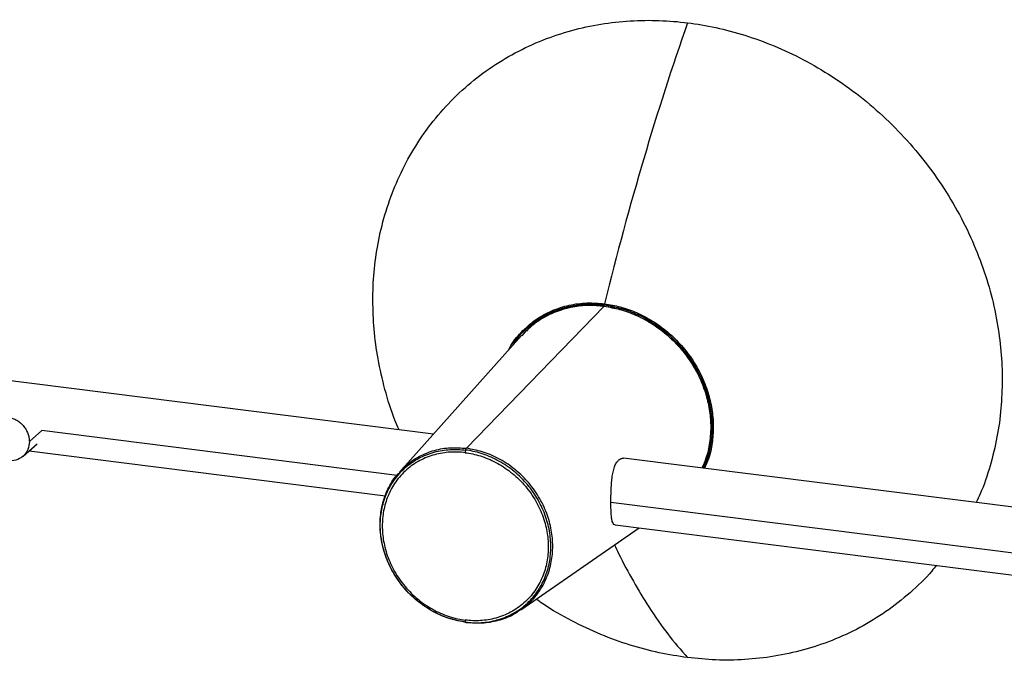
# Paper-space layout '_Dimétrica' of a CAD drawing. Header units: millimetres. Extents: x -1221 to -60, y 3551 to 4023.
# Tile 5 of 6: x -899 to -621, y 3806 to 3987. Entities that reach past the tile are written whole.
import ezdxf

# ---------------------------------------------------------------- set-up
doc = ezdxf.new("R2010")
doc.units = ezdxf.units.MM

psp = doc.layouts.new('_Dimétrica')

# ---------------------------------------------------------------- linework, layer by layer
at = {"color": 7, "linetype": 'Continuous', "lineweight": 25}
for p, q in [((-772.6, 3866.29), (-733.69, 3906.35)), ((-781.92, 3870.31), (-1008.82, 3898.9)), ((-757.05, 3898.08), (-791.53, 3859.58)), ((-896.03, 3868.16), (-892.49, 3871.28)), ((-792.19, 3858.64), (-892.49, 3871.28)), ((-897.81, 3864.05), (-893.85, 3867.54)), ((-896.12, 3865.55), (-795.48, 3852.87)), ((-729.44, 3863.08), (-729.32, 3863.16)), ((-501.3, 3834.95), (-728.2, 3863.54)), ((-511.56, 3823.29), (-731.79, 3851.03)), ((-757.24, 3820.71), (-723.81, 3843.84)), ((-730.62, 3844.7), (-514.86, 3817.51))]:
    psp.add_line(p, q, dxfattribs=at)
for points, knots in [([(-799.03, 3907.99), (-799.03, 3913.26), (-798.56, 3918.68), (-797.04, 3926.81), (-796.39, 3929.51), (-794.81, 3934.89), (-793.87, 3937.55), (-791.71, 3942.79), (-790.48, 3945.37), (-787.73, 3950.38), (-786.2, 3952.82), (-782.88, 3957.53), (-781.08, 3959.79), (-777.23, 3964.09), (-775.17, 3966.13), (-770.83, 3969.96), (-768.55, 3971.74), (-763.8, 3975.03), (-761.33, 3976.53), (-756.25, 3979.24), (-753.64, 3980.45), (-748.32, 3982.55), (-745.61, 3983.45), (-740.14, 3984.94), (-737.38, 3985.54), (-731.85, 3986.43), (-729.08, 3986.74), (-720.83, 3987.24), (-715.4, 3987.02), (-710.16, 3986.36)], [0, 0, 0, 0, 0.125, 0.125, 0.1875, 0.1875, 0.25, 0.25, 0.3125, 0.3125, 0.375, 0.375, 0.4375, 0.4375, 0.5, 0.5, 0.5625, 0.5625, 0.625, 0.625, 0.6875, 0.6875, 0.75, 0.75, 0.8125, 0.8125, 0.875, 0.875, 1, 1, 1, 1]), ([(-710.16, 3986.36), (-714.47, 3974.08), (-718.6, 3961.24), (-726.45, 3934.72), (-730.15, 3921.04), (-733.61, 3907.08)], [0, 0, 0, 0, 0.5, 0.5, 1, 1, 1, 1]), ([(-710.16, 3986.36), (-704.92, 3985.7), (-699.49, 3984.55), (-691.24, 3981.97), (-688.47, 3980.97), (-682.94, 3978.68), (-680.18, 3977.39), (-674.71, 3974.52), (-672, 3972.93), (-666.68, 3969.49), (-664.07, 3967.63), (-658.99, 3963.64), (-656.52, 3961.52), (-651.77, 3957.03), (-649.49, 3954.67), (-645.15, 3949.75), (-643.09, 3947.19), (-639.24, 3941.92), (-637.44, 3939.2), (-634.12, 3933.66), (-632.59, 3930.84), (-629.84, 3925.13), (-628.61, 3922.24), (-626.45, 3916.46), (-625.51, 3913.56), (-623.93, 3907.79), (-623.28, 3904.92), (-621.76, 3896.41), (-621.29, 3890.87), (-621.29, 3885.59)], [0, 0, 0, 0, 0.125, 0.125, 0.1875, 0.1875, 0.25, 0.25, 0.3125, 0.3125, 0.375, 0.375, 0.4375, 0.4375, 0.5, 0.5, 0.5625, 0.5625, 0.625, 0.625, 0.6875, 0.6875, 0.75, 0.75, 0.8125, 0.8125, 0.875, 0.875, 1, 1, 1, 1]), ([(-791.64, 3871.53), (-792.03, 3872.43), (-793.66, 3876.14), (-795.68, 3882.83), (-797.66, 3891.41), (-798.82, 3899.81), (-798.96, 3905.29), (-799.03, 3907.99)], [0, 0, 0, 0, 0.07665, 0.317192, 0.55178, 0.779599, 1, 1, 1, 1]), ([(-760.68, 3894.02), (-760.57, 3894.26), (-759.7, 3896.14), (-757.19, 3899.11), (-753.23, 3902.65), (-748.6, 3905.22), (-743.66, 3906.79), (-738.62, 3907.47), (-735.25, 3907.21), (-733.61, 3907.08)], [0, 0, 0, 0, 0.025027, 0.194945, 0.366213, 0.532933, 0.695542, 0.851802, 1, 1, 1, 1]), ([(-759.53, 3895.3), (-759.18, 3895.88), (-758, 3897.82), (-755.26, 3900.56), (-751.46, 3903.37), (-747.19, 3905.4), (-742.71, 3906.62), (-738.17, 3907.11), (-735.14, 3906.86), (-733.67, 3906.74)], [0, 0, 0, 0, 0.068602, 0.230539, 0.392475, 0.552234, 0.707808, 0.857498, 1, 1, 1, 1]), ([(-733.67, 3906.74), (-732.19, 3906.49), (-729.17, 3905.98), (-724.63, 3904.34), (-720.14, 3901.99), (-715.88, 3898.88), (-712.05, 3895.13), (-708.8, 3890.85), (-706.25, 3886.24), (-704.47, 3881.49), (-703.45, 3876.79), (-703.12, 3872.21), (-703.47, 3867.72), (-704.28, 3863.82), (-705.29, 3861.58), (-705.68, 3860.7)], [0, 0, 0, 0, 0.073917, 0.151563, 0.23226, 0.315129, 0.399127, 0.483125, 0.565993, 0.646691, 0.724336, 0.798254, 0.872171, 0.949817, 1, 1, 1, 1]), ([(-733.61, 3907.08), (-732.12, 3906.83), (-729.06, 3906.31), (-724.48, 3904.65), (-719.95, 3902.28), (-715.65, 3899.15), (-711.78, 3895.36), (-708.5, 3891.04), (-705.94, 3886.39), (-704.14, 3881.59), (-703.11, 3876.85), (-702.77, 3872.23), (-703.12, 3867.7), (-703.94, 3863.78), (-704.95, 3861.53), (-705.34, 3860.66)], [0, 0, 0, 0, 0.073979, 0.15169, 0.232455, 0.315392, 0.399461, 0.483529, 0.566467, 0.647231, 0.724942, 0.798921, 0.8729, 0.950611, 1, 1, 1, 1]), ([(-733.69, 3906.35), (-735.15, 3906.47), (-738.14, 3906.72), (-742.62, 3906.23), (-747.06, 3905.03), (-751.25, 3903), (-754.63, 3900.66), (-756.32, 3898.75), (-756.97, 3898.01)], [0, 0, 0, 0, 0.163573, 0.335396, 0.513973, 0.697354, 0.883235, 1, 1, 1, 1]), ([(-733.69, 3906.4), (-735.33, 3906.52), (-738.7, 3906.79), (-743.74, 3906.08), (-748.64, 3904.45), (-752.74, 3902.21), (-754.84, 3900.19), (-755.68, 3899.38)], [0, 0, 0, 0, 0.19863, 0.408218, 0.626362, 0.849928, 1, 1, 1, 1]), ([(-733.69, 3906.4), (-731.91, 3906.17), (-730.07, 3905.78), (-726.34, 3904.62), (-724.46, 3903.84), (-720.75, 3901.89), (-718.93, 3900.72), (-715.49, 3898.02), (-713.86, 3896.49), (-710.92, 3893.15), (-709.61, 3891.35), (-707.35, 3887.6), (-706.42, 3885.65), (-704.95, 3881.72), (-704.42, 3879.75), (-703.73, 3875.91), (-703.57, 3874.03), (-703.57, 3872.24)], [0, 0, 0, 0, 0.125, 0.125, 0.25, 0.25, 0.375, 0.375, 0.5, 0.5, 0.625, 0.625, 0.75, 0.75, 0.875, 0.875, 1, 1, 1, 1]), ([(-733.69, 3906.35), (-732.23, 3906.11), (-729.24, 3905.6), (-724.76, 3903.98), (-720.32, 3901.66), (-716.12, 3898.59), (-712.33, 3894.88), (-709.12, 3890.66), (-706.6, 3886.1), (-704.84, 3881.41), (-703.83, 3876.76), (-703.5, 3872.23), (-703.85, 3867.8), (-704.67, 3863.91), (-705.68, 3861.66), (-706.08, 3860.76)], [0, 0, 0, 0, 0.073758, 0.151236, 0.231759, 0.314448, 0.398265, 0.482082, 0.564771, 0.645295, 0.722772, 0.79653, 0.870288, 0.947766, 1, 1, 1, 1]), ([(-621.29, 3885.59), (-621.36, 3882.92), (-621.5, 3877.47), (-622.66, 3869.36), (-624.64, 3861.28), (-626.66, 3855.1), (-628.29, 3851.8), (-628.68, 3851)], [0, 0, 0, 0, 0.220401, 0.44822, 0.682808, 0.92335, 1, 1, 1, 1]), ([(-908.19, 3869.69), (-908.19, 3870.06), (-908.16, 3870.43), (-908.02, 3871.17), (-907.91, 3871.54), (-907.61, 3872.25), (-907.43, 3872.6), (-906.97, 3873.24), (-906.71, 3873.54), (-906.11, 3874.07), (-905.78, 3874.29), (-905.09, 3874.66), (-904.72, 3874.81), (-903.97, 3875.01), (-903.59, 3875.07), (-902.84, 3875.12), (-902.47, 3875.1), (-901.75, 3875.01), (-901.38, 3874.93), (-900.63, 3874.7), (-900.25, 3874.54), (-899.5, 3874.15), (-899.13, 3873.91), (-898.43, 3873.37), (-898.11, 3873.06), (-897.51, 3872.38), (-897.25, 3872.02), (-896.79, 3871.26), (-896.6, 3870.87), (-896.31, 3870.08), (-896.2, 3869.68), (-896.06, 3868.9), (-896.03, 3868.52), (-896.03, 3868.16)], [0, 0, 0, 0, 0.0625, 0.0625, 0.125, 0.125, 0.1875, 0.1875, 0.25, 0.25, 0.3125, 0.3125, 0.375, 0.375, 0.4375, 0.4375, 0.5, 0.5, 0.5625, 0.5625, 0.625, 0.625, 0.6875, 0.6875, 0.75, 0.75, 0.8125, 0.8125, 0.875, 0.875, 0.9375, 0.9375, 1, 1, 1, 1]), ([(-703.57, 3872.24), (-703.66, 3870.61), (-703.84, 3867.24), (-704.75, 3863.35), (-705.78, 3861.31), (-706.06, 3860.75)], [0, 0, 0, 0, 0.407431, 0.837337, 1, 1, 1, 1]), ([(-896.03, 3868.16), (-896.11, 3867.4), (-896.29, 3865.82), (-897.7, 3863.92), (-899.76, 3862.79), (-902.08, 3862.71), (-903.72, 3863.02), (-904.36, 3863.53), (-904.37, 3863.53)], [0, 0, 0, 0, 0.193102, 0.402113, 0.611125, 0.804227, 0.997329, 1, 1, 1, 1]), ([(-772.84, 3817.24), (-774.26, 3817.42), (-775.73, 3817.73), (-778.71, 3818.67), (-780.22, 3819.29), (-783.18, 3820.84), (-784.64, 3821.78), (-787.39, 3823.94), (-788.69, 3825.16), (-791.04, 3827.83), (-792.09, 3829.27), (-793.89, 3832.27), (-794.64, 3833.83), (-795.81, 3836.97), (-796.24, 3838.54), (-796.79, 3841.62), (-796.92, 3843.12), (-796.92, 3845.98), (-796.79, 3847.45), (-796.24, 3850.38), (-795.81, 3851.85), (-794.64, 3854.69), (-793.89, 3856.06), (-792.09, 3858.61), (-791.04, 3859.79), (-788.69, 3861.86), (-787.39, 3862.76), (-784.64, 3864.22), (-783.18, 3864.79), (-780.22, 3865.6), (-778.71, 3865.84), (-775.73, 3866.02), (-774.26, 3865.96), (-772.84, 3865.79)], [0, 0, 0, 0, 0.0625, 0.0625, 0.125, 0.125, 0.1875, 0.1875, 0.25, 0.25, 0.3125, 0.3125, 0.375, 0.375, 0.4375, 0.4375, 0.5, 0.5, 0.5625, 0.5625, 0.625, 0.625, 0.6875, 0.6875, 0.75, 0.75, 0.8125, 0.8125, 0.875, 0.875, 0.9375, 0.9375, 1, 1, 1, 1]), ([(-772.93, 3865.05), (-774.31, 3865.23), (-775.75, 3865.28), (-778.65, 3865.11), (-780.12, 3864.87), (-783, 3864.09), (-784.42, 3863.53), (-787.1, 3862.1), (-788.36, 3861.23), (-790.65, 3859.21), (-791.68, 3858.07), (-793.43, 3855.59), (-794.16, 3854.25), (-795.3, 3851.49), (-795.71, 3850.06), (-796.25, 3847.2), (-796.37, 3845.77), (-796.37, 3842.99), (-796.25, 3841.53), (-795.71, 3838.54), (-795.3, 3837), (-794.16, 3833.95), (-793.43, 3832.43), (-791.68, 3829.51), (-790.65, 3828.11), (-788.36, 3825.52), (-787.1, 3824.32), (-784.42, 3822.22), (-783, 3821.31), (-780.12, 3819.79), (-778.65, 3819.19), (-775.75, 3818.28), (-774.31, 3817.98), (-772.93, 3817.81)], [0, 0, 0, 0, 0.0625, 0.0625, 0.125, 0.125, 0.1875, 0.1875, 0.25, 0.25, 0.3125, 0.3125, 0.375, 0.375, 0.4375, 0.4375, 0.5, 0.5, 0.5625, 0.5625, 0.625, 0.625, 0.6875, 0.6875, 0.75, 0.75, 0.8125, 0.8125, 0.875, 0.875, 0.9375, 0.9375, 1, 1, 1, 1]), ([(-791.43, 3859.49), (-790.91, 3860.1), (-789.38, 3861.93), (-786.03, 3864.08), (-781.7, 3865.83), (-777.15, 3866.62), (-774.09, 3866.4), (-772.6, 3866.29)], [0, 0, 0, 0, 0.1167381, 0.3487873, 0.5760143, 0.7941717, 1, 1, 1, 1]), ([(-772.84, 3865.79), (-772.87, 3865.68), (-772.89, 3865.55), (-772.93, 3865.3), (-772.93, 3865.17), (-772.93, 3865.05)], [0, 0, 0, 0, 0.5, 0.5, 1, 1, 1, 1]), ([(-772.93, 3865.05), (-771.55, 3864.88), (-770.12, 3864.57), (-767.22, 3863.67), (-765.75, 3863.06), (-762.86, 3861.55), (-761.45, 3860.64), (-758.77, 3858.53), (-757.5, 3857.34), (-755.22, 3854.75), (-754.19, 3853.35), (-752.44, 3850.42), (-751.71, 3848.91), (-750.57, 3845.85), (-750.16, 3844.32), (-749.62, 3841.33), (-749.5, 3839.87), (-749.5, 3837.08), (-749.62, 3835.66), (-750.16, 3832.8), (-750.57, 3831.37), (-751.71, 3828.61), (-752.44, 3827.27), (-754.19, 3824.79), (-755.22, 3823.65), (-757.5, 3821.63), (-758.77, 3820.75), (-761.45, 3819.33), (-762.86, 3818.77), (-765.75, 3817.98), (-767.22, 3817.75), (-770.12, 3817.57), (-771.55, 3817.63), (-772.93, 3817.81)], [0, 0, 0, 0, 0.0625, 0.0625, 0.125, 0.125, 0.1875, 0.1875, 0.25, 0.25, 0.3125, 0.3125, 0.375, 0.375, 0.4375, 0.4375, 0.5, 0.5, 0.5625, 0.5625, 0.625, 0.625, 0.6875, 0.6875, 0.75, 0.75, 0.8125, 0.8125, 0.875, 0.875, 0.9375, 0.9375, 1, 1, 1, 1]), ([(-772.84, 3865.79), (-772.8, 3865.91), (-772.77, 3866.01), (-772.68, 3866.18), (-772.64, 3866.25), (-772.6, 3866.29)], [0, 0, 0, 0, 0.5, 0.5, 1, 1, 1, 1]), ([(-772.84, 3817.24), (-771.42, 3817.06), (-769.95, 3817.01), (-766.96, 3817.19), (-765.45, 3817.43), (-762.49, 3818.23), (-761.04, 3818.8), (-758.28, 3820.27), (-756.98, 3821.17), (-754.63, 3823.24), (-753.58, 3824.42), (-751.78, 3826.97), (-751.03, 3828.34), (-749.86, 3831.18), (-749.43, 3832.65), (-748.88, 3835.58), (-748.76, 3837.05), (-748.76, 3839.91), (-748.88, 3841.41), (-749.43, 3844.48), (-749.86, 3846.06), (-751.03, 3849.2), (-751.78, 3850.76), (-753.58, 3853.76), (-754.63, 3855.2), (-756.98, 3857.86), (-758.28, 3859.09), (-761.04, 3861.25), (-762.49, 3862.19), (-765.45, 3863.74), (-766.96, 3864.36), (-769.95, 3865.29), (-771.42, 3865.61), (-772.84, 3865.79)], [0, 0, 0, 0, 0.0625, 0.0625, 0.125, 0.125, 0.1875, 0.1875, 0.25, 0.25, 0.3125, 0.3125, 0.375, 0.375, 0.4375, 0.4375, 0.5, 0.5, 0.5625, 0.5625, 0.625, 0.625, 0.6875, 0.6875, 0.75, 0.75, 0.8125, 0.8125, 0.875, 0.875, 0.9375, 0.9375, 1, 1, 1, 1]), ([(-757.33, 3820.82), (-756.66, 3821.26), (-754.65, 3822.55), (-752.1, 3825.6), (-749.81, 3829.68), (-748.51, 3834.11), (-748.09, 3838.64), (-748.51, 3843.27), (-749.81, 3848.02), (-752.08, 3852.7), (-755.24, 3857.03), (-759.14, 3860.72), (-763.51, 3863.53), (-768.05, 3865.47), (-771.11, 3866.02), (-772.6, 3866.29)], [0, 0, 0, 0, 0.042197, 0.126074, 0.208209, 0.287065, 0.361465, 0.435864, 0.51472, 0.596855, 0.680732, 0.76461, 0.846744, 0.9256, 1, 1, 1, 1]), ([(-730.61, 3844.72), (-730.64, 3844.72), (-730.87, 3844.69), (-731.14, 3844.98), (-731.44, 3845.61), (-731.62, 3846.59), (-731.72, 3847.87), (-731.78, 3849.39), (-731.79, 3851.09), (-731.78, 3852.91), (-731.72, 3854.78), (-731.61, 3856.64), (-731.42, 3858.41), (-731.13, 3860.01), (-730.7, 3861.35), (-730.15, 3862.43), (-729.68, 3862.86), (-729.44, 3863.08)], [0, 0, 0, 0, 0.012867, 0.083526, 0.154346, 0.226243, 0.297745, 0.368174, 0.438211, 0.508302, 0.578503, 0.649527, 0.720745, 0.792009, 0.863014, 0.931492, 1, 1, 1, 1]), ([(-729.32, 3863.16), (-729.07, 3863.31), (-728.73, 3863.51), (-728.35, 3863.48), (-728.25, 3863.48)], [0, 0, 0, 0, 0.751088, 1, 1, 1, 1]), ([(-772.6, 3817.16), (-774.09, 3817.43), (-777.15, 3817.98), (-781.69, 3819.91), (-786.06, 3822.73), (-789.96, 3826.42), (-793.12, 3830.74), (-795.39, 3835.43), (-796.69, 3840.17), (-797.11, 3844.81), (-796.7, 3849.35), (-795.36, 3853.73), (-793.59, 3857.24), (-791.97, 3858.92), (-791.43, 3859.49)], [0, 0, 0, 0, 0.0812572, 0.1673817, 0.2570867, 0.3486954, 0.440304, 0.530009, 0.6161335, 0.6973907, 0.7786479, 0.8647724, 0.9544774, 1, 1, 1, 1]), ([(-730.75, 3839.04), (-730.38, 3838.23), (-728.69, 3834.57), (-725.48, 3828.68), (-720.88, 3821), (-715.79, 3813.7), (-712.04, 3809.38), (-710.16, 3807.22)], [0, 0, 0, 0, 0.060627, 0.276262, 0.492035, 0.746231, 1, 1, 1, 1]), ([(-639.87, 3833.26), (-640.3, 3832.72), (-642.51, 3829.89), (-647.25, 3825.44), (-654.02, 3820.06), (-661.42, 3815.57), (-669.23, 3811.95), (-677.34, 3809.26), (-685.6, 3807.46), (-693.88, 3806.56), (-702.07, 3806.41), (-707.49, 3806.95), (-710.16, 3807.22)], [0, 0, 0, 0, 0.0270266, 0.1402741, 0.2535216, 0.3661668, 0.4776262, 0.5873531, 0.6948519, 0.7996896, 0.9015026, 1, 1, 1, 1]), ([(-710.16, 3807.22), (-712.83, 3807.62), (-718.25, 3808.45), (-726.43, 3810.66), (-734.73, 3813.64), (-742.96, 3817.57), (-749.07, 3820.96), (-752.25, 3823.27), (-752.88, 3823.73)], [0, 0, 0, 0, 0.1792262, 0.3644854, 0.5552483, 0.7508535, 0.9505128, 1, 1, 1, 1]), ([(-772.6, 3817.16), (-771.11, 3817.05), (-768.05, 3816.82), (-763.53, 3817.65), (-759.83, 3818.96), (-757.96, 3820.35), (-757.33, 3820.82)], [0, 0, 0, 0, 0.268522, 0.553128, 0.849567, 1, 1, 1, 1]), ([(-772.93, 3817.81), (-772.93, 3817.69), (-772.93, 3817.58), (-772.89, 3817.38), (-772.87, 3817.3), (-772.84, 3817.24)], [0, 0, 0, 0, 0.5, 0.5, 1, 1, 1, 1]), ([(-772.84, 3817.24), (-772.81, 3817.19), (-772.77, 3817.15), (-772.69, 3817.12), (-772.65, 3817.12), (-772.6, 3817.16)], [0, 0, 0, 0, 0.5, 0.5, 1, 1, 1, 1])]:
    psp.add_open_spline(points, degree=3, knots=knots, dxfattribs=at)
for points in [[(-733.69, 3906.4), (-733.69, 3906.51), (-733.68, 3906.62), (-733.67, 3906.74)], [(-733.67, 3906.74), (-733.65, 3906.85), (-733.63, 3906.97), (-733.61, 3907.08)]]:
    psp.add_open_spline(points, degree=3, dxfattribs=at)

doc.saveas('drawing.dxf')
